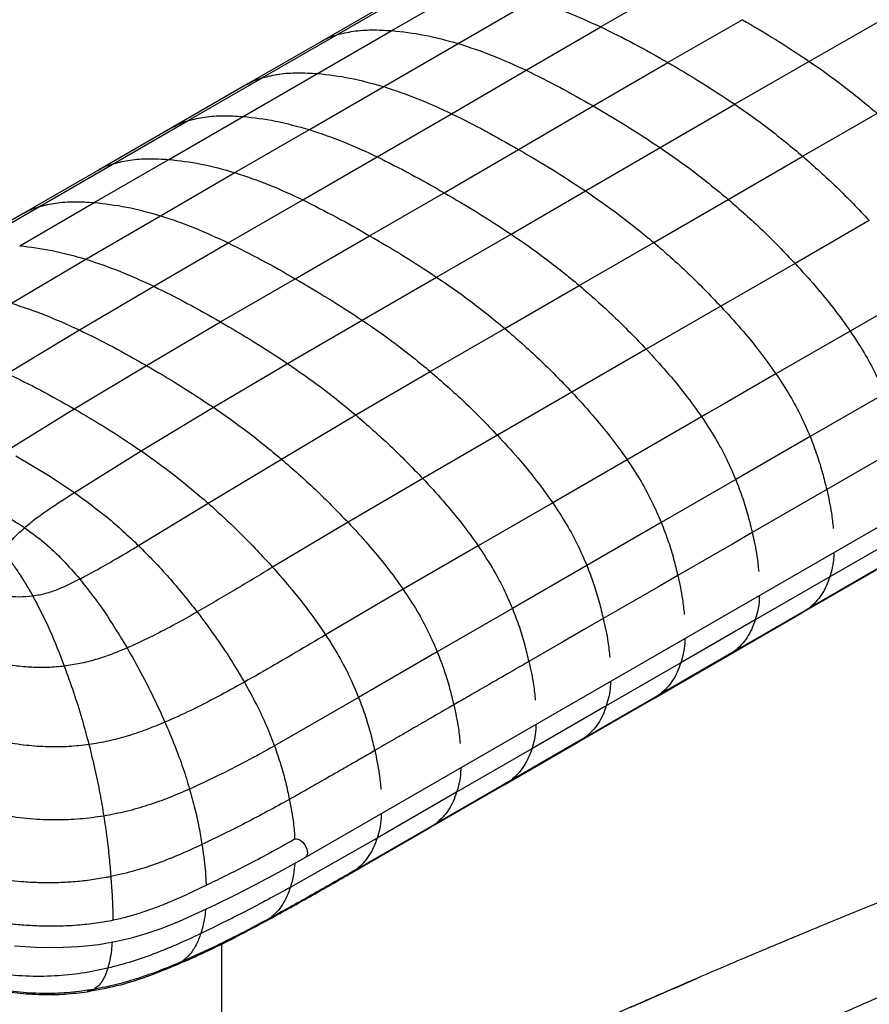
# Paper-space layout '_Isometric' of a CAD drawing. Header units: millimetres. Extents: x -684 to 998, y -334 to 1076.
# Tile 4 of 18: x -561 to -361, y 622 to 854. Entities that reach past the tile are written whole.
import ezdxf

# ---------------------------------------------------------------- set-up
doc = ezdxf.new("R2010")
doc.units = ezdxf.units.MM

psp = doc.layouts.new('_Isometric')

# ---------------------------------------------------------------- linework, layer by layer
at = {"color": 7, "linetype": 'Continuous', "lineweight": 25}
for p, q in [((-486.24, 850.39), (-468.78, 860.47)), ((-473.3, 851.37), (-455.82, 861.47)), ((-406.56, 862.33), (-424.13, 852.26)), ((-472.41, 858.91), (-489.87, 848.83)), ((-457.68, 848.35), (-440.15, 858.49)), ((-390.78, 853.95), (-408.36, 843.89)), ((-357.49, 854.16), (-375.02, 844.13)), ((-490.8, 841.27), (-473.3, 851.37)), ((-441.69, 842.05), (-424.13, 852.26)), ((-489.87, 848.83), (-507.35, 838.74)), ((-503.72, 840.3), (-486.24, 850.39)), ((-475.2, 838.19), (-457.68, 848.35)), ((-375.02, 844.13), (-392.58, 834.04)), ((-493.71, 656.61), (-170.16, 843.39)), ((-459.22, 831.81), (-441.69, 842.05)), ((-425.93, 833.65), (-408.36, 843.89)), ((-521.22, 830.2), (-503.71, 840.3)), ((-508.31, 831.15), (-490.8, 841.27)), ((-507.35, 838.74), (-524.86, 828.63)), ((-492.72, 828.05), (-475.2, 838.19)), ((-443.47, 823.38), (-425.93, 833.65)), ((-410.15, 823.84), (-392.58, 834.04)), ((-538.75, 820.08), (-521.22, 830.2)), ((-525.84, 821.03), (-508.31, 831.15)), ((-476.74, 821.64), (-459.22, 831.81)), ((-359.03, 831.89), (-376.56, 821.78)), ((-524.86, 828.63), (-542.39, 818.51)), ((-510.25, 817.93), (-492.72, 828.05)), ((-461, 813.19), (-443.47, 823.38)), ((-427.71, 813.62), (-410.15, 823.84)), ((-543.37, 810.9), (-525.84, 821.03)), ((-494.27, 811.51), (-476.74, 821.64)), ((-394.1, 811.64), (-376.56, 821.78)), ((-556.28, 809.95), (-538.75, 820.08)), ((-542.39, 818.51), (-559.93, 808.38)), ((-527.79, 807.79), (-510.25, 817.93)), ((-478.52, 803.07), (-461, 813.19)), ((-445.24, 803.46), (-427.71, 813.62)), ((-411.64, 801.49), (-394.1, 811.64)), ((-573.81, 799.8), (-556.28, 809.95)), ((-560.91, 800.7), (-543.37, 810.9)), ((-511.8, 801.38), (-494.27, 811.51)), ((-559.93, 808.38), (-577.53, 798.21)), ((-545.34, 797.55), (-527.79, 807.79)), ((-360.89, 806.67), (-378.38, 796.57)), ((-496.06, 792.94), (-478.52, 803.07)), ((-462.77, 793.33), (-445.24, 803.46)), ((-529.36, 791.17), (-511.8, 801.38)), ((-429.17, 791.36), (-411.64, 801.49)), ((-562.86, 787.17), (-545.34, 797.55)), ((-378.38, 796.57), (-395.87, 786.47)), ((-480.3, 783.2), (-462.77, 793.33)), ((-546.86, 780.88), (-529.36, 791.17)), ((-513.6, 782.76), (-496.06, 792.94)), ((-446.7, 781.24), (-429.17, 791.36)), ((-347.93, 790.7), (-365.38, 780.62)), ((-395.87, 786.47), (-413.39, 776.36)), ((-531.08, 772.51), (-513.6, 782.76)), ((-497.85, 772.98), (-480.3, 783.2)), ((-563.9, 770.62), (-546.86, 780.88)), ((-464.24, 771.1), (-446.7, 781.24)), ((-365.38, 780.62), (-382.86, 770.53)), ((-413.39, 776.36), (-430.92, 766.24)), ((-548.08, 762.31), (-531.08, 772.51)), ((-515.31, 762.66), (-497.85, 772.98)), ((-481.79, 760.86), (-464.24, 771.1)), ((-430.92, 766.24), (-448.46, 756.11)), ((-357.32, 765.87), (-374.82, 755.77)), ((-563.92, 752.46), (-548.08, 762.31)), ((-532.32, 752.4), (-515.31, 762.66)), ((-499.31, 750.48), (-481.79, 760.86)), ((-400.37, 760.43), (-417.9, 750.31)), ((-448.46, 756.11), (-466.01, 745.91)), ((-374.82, 755.77), (-392.34, 745.66)), ((-548.05, 742.59), (-532.32, 752.4)), ((-561.86, 751.26), (-554.09, 746.57)), ((-516.54, 740.08), (-499.31, 750.48)), ((-417.89, 750.31), (-435.43, 740.18)), ((-554.09, 746.57), (-548.05, 742.59)), ((-466.01, 745.91), (-483.61, 735.58)), ((-392.34, 745.66), (-409.87, 735.54)), ((-370.92, 743.28), (-388.45, 733.16)), ((-532.93, 730.11), (-516.54, 740.08)), ((-435.43, 740.18), (-452.97, 730.04)), ((-483.61, 735.58), (-501.36, 725.01)), ((-409.87, 735.54), (-427.4, 725.41)), ((-352.66, 732.84), (-370.21, 722.71)), ((-452.97, 730.04), (-470.63, 719.8)), ((-427.4, 725.41), (-444.93, 715.29)), ((-376.74, 714.25), (-359.19, 724.38)), ((-357.6, 725.42), (-375.15, 715.29)), ((-370.21, 722.71), (-387.74, 712.58)), ((-470.63, 719.8), (-488.89, 709.08)), ((-444.93, 715.29), (-462.6, 705.08)), ((-394.28, 704.13), (-376.74, 714.25)), ((-375.15, 715.29), (-392.69, 705.17)), ((-375.15, 715.29), (-376.76, 714.28)), ((-387.74, 712.58), (-405.28, 702.46)), ((-462.6, 705.08), (-481.11, 694.31)), ((-392.69, 705.17), (-410.22, 695.05)), ((-392.69, 705.17), (-394.29, 704.16)), ((-411.81, 694.01), (-394.28, 704.13)), ((-405.28, 702.46), (-422.81, 692.34)), ((-481.11, 694.31), (-500.92, 682.9)), ((-429.34, 683.89), (-411.81, 694.01)), ((-410.22, 695.05), (-427.75, 684.93)), ((-410.22, 695.05), (-411.83, 694.04)), ((-422.81, 692.34), (-440.34, 682.22)), ((-427.75, 684.93), (-445.28, 674.81)), ((-427.75, 684.93), (-429.36, 683.91)), ((-440.34, 682.22), (-458.04, 672)), ((-446.87, 673.77), (-429.34, 683.89)), ((-445.28, 674.81), (-462.98, 664.59)), ((-445.28, 674.81), (-446.88, 673.8)), ((-464.56, 663.56), (-446.87, 673.77)), ((-458.04, 672), (-476.77, 661.2)), ((-483.35, 652.72), (-464.57, 663.56)), ((-462.98, 664.59), (-481.65, 653.82)), ((-462.98, 664.59), (-464.58, 663.58)), ((-476.77, 661.2), (-497.2, 649.61)), ((-481.65, 653.82), (-483.25, 652.82)), ((-501.93, 642.38), (-503.59, 641.34)), ((-513.3, 578.34), (-513.3, 636.31)), ((-402.41, 627.74), (-401.31, 628.21)), ((-543.48, 625.58), (-545.03, 625.05))]:
    psp.add_line(p, q, dxfattribs=at)
at = {"color": 7, "linetype": 'Continuous', "lineweight": 25, "flags": 128}
for points in [[(-382.86, 770.53), (-389.81, 766.52), (-395.09, 763.47), (-398.66, 761.41), (-400.37, 760.43)], [(-353.39, 753.4), (-358.07, 750.7), (-362.75, 748), (-370.92, 743.28)], [(-388.45, 733.16), (-393.13, 730.46), (-397.81, 727.76), (-405.98, 723.04)], [(-405.98, 723.04), (-410.66, 720.34), (-415.34, 717.64), (-423.52, 712.92)], [(-423.52, 712.92), (-428.19, 710.22), (-432.87, 707.52), (-441.05, 702.8)], [(-496.21, 660.94), (-495.64, 661.05), (-494.96, 660.82)], [(-494.96, 660.82), (-494.28, 660.27), (-493.71, 659.5), (-493.33, 658.61), (-493.19, 657.75), (-493.33, 657.05), (-493.71, 656.61), (-493.72, 656.61)], [(-562.1, 635.86), (-557.2, 635.52), (-552.47, 635.45), (-547.07, 635.68), (-542.31, 636.19), (-538.14, 636.91), (-534.56, 637.74), (-531.16, 638.73), (-527.39, 640.03), (-523.3, 641.67), (-518.81, 643.68), (-514.76, 645.6), (-510.3, 647.78), (-505.38, 650.26), (-499.9, 653.15), (-493.71, 656.61), (-493.71, 656.61)]]:
    psp.add_lwpolyline(points, dxfattribs=at)
at = {"color": 7, "linetype": 'Continuous', "lineweight": 25}
for points, knots in [([(-440.15, 858.49), (-437.48, 857.63), (-432.19, 855.93), (-426.8, 853.47), (-424.13, 852.26)], [0, 0, 0, 0, 0.50489, 1, 1, 1, 1]), ([(-390.78, 853.95), (-388.16, 852.42), (-382.9, 849.35), (-377.65, 845.87), (-375.02, 844.13)], [0, 0, 0, 0, 0.497587, 1, 1, 1, 1]), ([(-486.24, 850.39), (-484.97, 850.7), (-482.34, 851.35), (-477.99, 851.62), (-474.89, 851.46), (-473.3, 851.37)], [0, 0, 0, 0, 0.31349, 0.648044, 1, 1, 1, 1]), ([(-473.3, 851.37), (-470.78, 851.1), (-465.68, 850.54), (-460.36, 849.08), (-457.68, 848.35)], [0, 0, 0, 0, 0.4960182, 1, 1, 1, 1]), ([(-424.13, 852.26), (-421.49, 850.96), (-416.24, 848.39), (-410.98, 845.38), (-408.36, 843.89)], [0, 0, 0, 0, 0.50236, 1, 1, 1, 1]), ([(-489.85, 848.8), (-489.74, 848.88), (-488.66, 849.63), (-487.38, 850.03), (-486.24, 850.39)], [0, 0, 0, 0, 0.10398, 1, 1, 1, 1]), ([(-457.68, 848.35), (-455.02, 847.47), (-449.74, 845.75), (-444.36, 843.27), (-441.69, 842.05)], [0, 0, 0, 0, 0.50493, 1, 1, 1, 1]), ([(-375.02, 844.13), (-372.35, 842.27), (-366.97, 838.51), (-361.69, 834.11), (-359.03, 831.89)], [0, 0, 0, 0, 0.495065, 1, 1, 1, 1]), ([(-441.69, 842.05), (-439.06, 840.75), (-433.81, 838.15), (-428.55, 835.15), (-425.93, 833.65)], [0, 0, 0, 0, 0.502408, 1, 1, 1, 1]), ([(-408.36, 843.89), (-405.73, 842.36), (-400.47, 839.28), (-395.22, 835.79), (-392.58, 834.04)], [0, 0, 0, 0, 0.4976385, 1, 1, 1, 1]), ([(-507.33, 838.71), (-507.22, 838.79), (-506.13, 839.54), (-504.86, 839.94), (-503.72, 840.3)], [0, 0, 0, 0, 0.103943, 1, 1, 1, 1]), ([(-503.71, 840.3), (-502.44, 840.61), (-499.82, 841.26), (-495.47, 841.52), (-492.38, 841.35), (-490.8, 841.27)], [0, 0, 0, 0, 0.313488, 0.648057, 1, 1, 1, 1]), ([(-490.8, 841.27), (-488.27, 840.98), (-483.19, 840.41), (-477.88, 838.93), (-475.2, 838.19)], [0, 0, 0, 0, 0.496025, 1, 1, 1, 1]), ([(-475.2, 838.19), (-472.54, 837.3), (-467.26, 835.55), (-461.88, 833.05), (-459.22, 831.81)], [0, 0, 0, 0, 0.505009, 1, 1, 1, 1]), ([(-425.93, 833.65), (-423.31, 832.12), (-418.05, 829.05), (-412.79, 825.58), (-410.15, 823.84)], [0, 0, 0, 0, 0.497587, 1, 1, 1, 1]), ([(-392.58, 834.04), (-389.91, 832.18), (-384.52, 828.41), (-379.23, 824), (-376.56, 821.78)], [0, 0, 0, 0, 0.4951115, 1, 1, 1, 1]), ([(-524.84, 828.6), (-524.73, 828.68), (-523.64, 829.44), (-522.37, 829.84), (-521.22, 830.2)], [0, 0, 0, 0, 0.10398, 1, 1, 1, 1]), ([(-521.22, 830.2), (-519.95, 830.51), (-517.33, 831.15), (-512.99, 831.41), (-509.89, 831.24), (-508.31, 831.15)], [0, 0, 0, 0, 0.3134838, 0.6480465, 1, 1, 1, 1]), ([(-508.31, 831.15), (-505.79, 830.87), (-500.71, 830.29), (-495.4, 828.8), (-492.72, 828.05)], [0, 0, 0, 0, 0.496025, 1, 1, 1, 1]), ([(-459.22, 831.81), (-456.59, 830.5), (-451.35, 827.88), (-446.09, 824.87), (-443.47, 823.38)], [0, 0, 0, 0, 0.502511, 1, 1, 1, 1]), ([(-492.72, 828.05), (-490.06, 827.16), (-484.78, 825.39), (-479.4, 822.88), (-476.74, 821.64)], [0, 0, 0, 0, 0.505047, 1, 1, 1, 1]), ([(-443.47, 823.38), (-440.86, 821.85), (-435.6, 818.79), (-430.35, 815.35), (-427.71, 813.62)], [0, 0, 0, 0, 0.497486, 1, 1, 1, 1]), ([(-410.15, 823.84), (-407.48, 821.99), (-402.08, 818.24), (-396.78, 813.85), (-394.1, 811.64)], [0, 0, 0, 0, 0.495065, 1, 1, 1, 1]), ([(-538.75, 820.08), (-537.48, 820.39), (-534.86, 821.03), (-530.51, 821.29), (-527.42, 821.12), (-525.84, 821.03)], [0, 0, 0, 0, 0.313487, 0.648052, 1, 1, 1, 1]), ([(-525.84, 821.03), (-523.32, 820.75), (-518.24, 820.17), (-512.93, 818.68), (-510.25, 817.93)], [0, 0, 0, 0, 0.496029, 1, 1, 1, 1]), ([(-476.74, 821.64), (-474.11, 820.32), (-468.87, 817.7), (-463.61, 814.69), (-461, 813.19)], [0, 0, 0, 0, 0.502555, 1, 1, 1, 1]), ([(-376.56, 821.78), (-373.87, 819.4), (-368.54, 814.68), (-363.42, 809.32), (-360.89, 806.67)], [0, 0, 0, 0, 0.503985, 1, 1, 1, 1]), ([(-542.37, 818.48), (-542.26, 818.56), (-541.17, 819.32), (-539.89, 819.72), (-538.75, 820.08)], [0, 0, 0, 0, 0.10406, 1, 1, 1, 1]), ([(-510.25, 817.93), (-507.59, 817.04), (-502.31, 815.27), (-496.93, 812.76), (-494.27, 811.51)], [0, 0, 0, 0, 0.50505, 1, 1, 1, 1]), ([(-461, 813.19), (-458.38, 811.67), (-453.13, 808.61), (-447.88, 805.18), (-445.24, 803.46)], [0, 0, 0, 0, 0.497445, 1, 1, 1, 1]), ([(-427.71, 813.62), (-425.04, 811.78), (-419.64, 808.05), (-414.32, 803.7), (-411.64, 801.49)], [0, 0, 0, 0, 0.494983, 1, 1, 1, 1]), ([(-394.1, 811.64), (-391.4, 809.27), (-386.05, 804.57), (-380.92, 799.22), (-378.38, 796.57)], [0, 0, 0, 0, 0.503981, 1, 1, 1, 1]), ([(-559.91, 808.35), (-559.8, 808.43), (-558.71, 809.19), (-557.43, 809.59), (-556.28, 809.95)], [0, 0, 0, 0, 0.107696, 1, 1, 1, 1]), ([(-556.28, 809.95), (-555.01, 810.26), (-552.39, 810.9), (-548.05, 811.16), (-544.96, 810.99), (-543.37, 810.9)], [0, 0, 0, 0, 0.31349, 0.648054, 1, 1, 1, 1]), ([(-543.37, 810.9), (-540.86, 810.61), (-535.78, 810.03), (-530.47, 808.54), (-527.79, 807.79)], [0, 0, 0, 0, 0.496019, 1, 1, 1, 1]), ([(-494.27, 811.51), (-491.63, 810.19), (-486.39, 807.57), (-481.14, 804.56), (-478.52, 803.07)], [0, 0, 0, 0, 0.502561, 1, 1, 1, 1]), ([(-527.79, 807.79), (-525.12, 806.9), (-519.85, 805.13), (-514.47, 802.62), (-511.8, 801.38)], [0, 0, 0, 0, 0.5050336, 1, 1, 1, 1]), ([(-478.52, 803.07), (-475.91, 801.54), (-470.65, 798.48), (-465.41, 795.05), (-462.77, 793.33)], [0, 0, 0, 0, 0.4974372, 1, 1, 1, 1]), ([(-445.24, 803.46), (-442.57, 801.62), (-437.17, 797.91), (-431.85, 793.56), (-429.17, 791.36)], [0, 0, 0, 0, 0.4949508, 1, 1, 1, 1]), ([(-560.91, 800.7), (-558.4, 800.4), (-553.32, 799.8), (-548.02, 798.3), (-545.34, 797.55)], [0, 0, 0, 0, 0.495961, 1, 1, 1, 1]), ([(-511.8, 801.38), (-509.17, 800.06), (-503.93, 797.44), (-498.67, 794.43), (-496.06, 792.94)], [0, 0, 0, 0, 0.502546, 1, 1, 1, 1]), ([(-411.64, 801.49), (-408.93, 799.13), (-403.57, 794.45), (-398.42, 789.12), (-395.87, 786.47)], [0, 0, 0, 0, 0.503974, 1, 1, 1, 1]), ([(-545.34, 797.55), (-542.68, 796.66), (-537.41, 794.9), (-532.03, 792.41), (-529.36, 791.17)], [0, 0, 0, 0, 0.504904, 1, 1, 1, 1]), ([(-378.38, 796.57), (-376.78, 794.82), (-373.66, 791.39), (-369.29, 786.08), (-366.66, 782.4), (-365.38, 780.62)], [0, 0, 0, 0, 0.351951, 0.686512, 1, 1, 1, 1]), ([(-462.77, 793.33), (-460.1, 791.49), (-454.7, 787.78), (-449.38, 783.44), (-446.7, 781.24)], [0, 0, 0, 0, 0.4949459, 1, 1, 1, 1]), ([(-529.36, 791.17), (-526.72, 789.86), (-521.48, 787.25), (-516.22, 784.25), (-513.6, 782.76)], [0, 0, 0, 0, 0.502442, 1, 1, 1, 1]), ([(-496.06, 792.94), (-493.44, 791.41), (-488.19, 788.35), (-482.94, 784.92), (-480.3, 783.2)], [0, 0, 0, 0, 0.4974491, 1, 1, 1, 1]), ([(-429.17, 791.36), (-426.46, 789.01), (-421.09, 784.33), (-415.94, 779), (-413.39, 776.36)], [0, 0, 0, 0, 0.5039768, 1, 1, 1, 1]), ([(-562.86, 787.17), (-560.19, 786.29), (-554.91, 784.55), (-549.53, 782.09), (-546.86, 780.88)], [0, 0, 0, 0, 0.50462, 1, 1, 1, 1]), ([(-395.87, 786.47), (-394.27, 784.72), (-391.15, 781.29), (-386.76, 775.99), (-384.13, 772.31), (-382.86, 770.53)], [0, 0, 0, 0, 0.3519394, 0.6865137, 1, 1, 1, 1]), ([(-513.6, 782.76), (-510.99, 781.23), (-505.73, 778.16), (-500.48, 774.71), (-497.85, 772.98)], [0, 0, 0, 0, 0.497556, 1, 1, 1, 1]), ([(-480.3, 783.2), (-477.63, 781.36), (-472.24, 777.65), (-466.92, 773.3), (-464.24, 771.1)], [0, 0, 0, 0, 0.494964, 1, 1, 1, 1]), ([(-546.86, 780.88), (-544.22, 779.58), (-538.97, 777), (-533.7, 774), (-531.08, 772.51)], [0, 0, 0, 0, 0.502221, 1, 1, 1, 1]), ([(-446.7, 781.24), (-443.99, 778.88), (-438.62, 774.21), (-433.47, 768.88), (-430.92, 766.24)], [0, 0, 0, 0, 0.503973, 1, 1, 1, 1]), ([(-365.38, 780.62), (-364.27, 778.93), (-362.14, 775.68), (-359.44, 770.7), (-358.01, 767.44), (-357.32, 765.87)], [0, 0, 0, 0, 0.360844, 0.692439, 1, 1, 1, 1]), ([(-413.39, 776.36), (-411.79, 774.6), (-408.66, 771.18), (-404.27, 765.88), (-401.64, 762.21), (-400.37, 760.43)], [0, 0, 0, 0, 0.351945, 0.686517, 1, 1, 1, 1]), ([(-531.08, 772.51), (-528.46, 770.98), (-523.19, 767.9), (-517.95, 764.41), (-515.31, 762.66)], [0, 0, 0, 0, 0.497777, 1, 1, 1, 1]), ([(-497.85, 772.98), (-495.18, 771.14), (-489.79, 767.41), (-484.47, 763.06), (-481.79, 760.86)], [0, 0, 0, 0, 0.495092, 1, 1, 1, 1]), ([(-563.9, 770.62), (-561.25, 769.35), (-555.97, 766.8), (-550.7, 763.8), (-548.08, 762.31)], [0, 0, 0, 0, 0.502002, 1, 1, 1, 1]), ([(-464.24, 771.1), (-461.53, 768.74), (-456.16, 764.07), (-451.01, 758.75), (-448.46, 756.11)], [0, 0, 0, 0, 0.503985, 1, 1, 1, 1]), ([(-382.86, 770.53), (-381.75, 768.84), (-379.61, 765.59), (-376.92, 760.61), (-375.5, 757.34), (-374.82, 755.77)], [0, 0, 0, 0, 0.360847, 0.692441, 1, 1, 1, 1]), ([(-430.92, 766.24), (-429.32, 764.49), (-426.19, 761.06), (-421.8, 755.77), (-419.17, 752.09), (-417.9, 750.31)], [0, 0, 0, 0, 0.35195, 0.68652, 1, 1, 1, 1]), ([(-548.08, 762.31), (-545.46, 760.77), (-540.18, 757.68), (-534.95, 754.16), (-532.32, 752.4)], [0, 0, 0, 0, 0.497993, 1, 1, 1, 1]), ([(-515.31, 762.66), (-512.65, 760.8), (-507.27, 757.05), (-501.98, 752.68), (-499.31, 750.48)], [0, 0, 0, 0, 0.4953796, 1, 1, 1, 1]), ([(-481.79, 760.86), (-479.09, 758.51), (-473.72, 753.85), (-468.57, 748.54), (-466.01, 745.91)], [0, 0, 0, 0, 0.504041, 1, 1, 1, 1]), ([(-400.37, 760.43), (-399.26, 758.73), (-397.12, 755.48), (-394.43, 750.5), (-393.02, 747.23), (-392.34, 745.66)], [0, 0, 0, 0, 0.360841, 0.692436, 1, 1, 1, 1]), ([(-448.46, 756.11), (-446.85, 754.35), (-443.72, 750.94), (-439.34, 745.64), (-436.7, 741.96), (-435.43, 740.18)], [0, 0, 0, 0, 0.351944, 0.686516, 1, 1, 1, 1]), ([(-374.82, 755.77), (-374.25, 754.29), (-373.14, 751.42), (-371.88, 747.24), (-371.24, 744.57), (-370.92, 743.28)], [0, 0, 0, 0, 0.355004, 0.687824, 1, 1, 1, 1]), ([(-532.32, 752.4), (-529.68, 750.52), (-524.34, 746.72), (-519.16, 742.31), (-516.54, 740.08)], [0, 0, 0, 0, 0.495647, 1, 1, 1, 1]), ([(-499.31, 750.48), (-496.62, 748.14), (-491.28, 743.48), (-486.15, 738.2), (-483.61, 735.58)], [0, 0, 0, 0, 0.50418, 1, 1, 1, 1]), ([(-417.9, 750.31), (-416.78, 748.61), (-414.65, 745.36), (-411.96, 740.38), (-410.55, 737.11), (-409.87, 735.54)], [0, 0, 0, 0, 0.360846, 0.69244, 1, 1, 1, 1]), ([(-466.01, 745.91), (-464.41, 744.16), (-461.27, 740.76), (-456.88, 735.48), (-454.25, 731.82), (-452.97, 730.04)], [0, 0, 0, 0, 0.351926, 0.686481, 1, 1, 1, 1]), ([(-392.34, 745.66), (-391.77, 744.17), (-390.66, 741.3), (-389.41, 737.12), (-388.76, 734.45), (-388.45, 733.16)], [0, 0, 0, 0, 0.354992, 0.687833, 1, 1, 1, 1]), ([(-578.01, 743.26), (-577.19, 742.95), (-575.6, 742.35), (-573.01, 741.31), (-570.7, 740.32), (-568.67, 739.37), (-567.27, 738.68), (-566.1, 738.08), (-565.03, 737.51), (-564.06, 736.97), (-562.9, 736.31), (-561.85, 735.67), (-560.72, 734.96), (-560.1, 734.54), (-559.77, 734.31)], [0, 0, 0, 0, 0.126972, 0.246045, 0.405423, 0.495175, 0.575326, 0.636128, 0.688918, 0.756256, 0.800345, 0.887221, 0.939851, 1, 1, 1, 1]), ([(-559.77, 734.31), (-558.97, 734.98), (-557.17, 736.49), (-553.22, 739.24), (-550.07, 741.28), (-548.05, 742.59)], [0, 0, 0, 0, 0.223763, 0.504277, 1, 1, 1, 1]), ([(-548.05, 742.59), (-545.46, 740.71), (-540.22, 736.92), (-535.37, 732.39), (-532.93, 730.11)], [0, 0, 0, 0, 0.496111, 1, 1, 1, 1]), ([(-370.92, 743.28), (-370.5, 741.42), (-369.8, 738.31), (-369.51, 735.34), (-369.39, 734.15)], [0, 0, 0, 0, 0.596482, 1, 1, 1, 1]), ([(-516.54, 740.08), (-513.92, 737.7), (-508.74, 732.99), (-503.81, 727.65), (-501.36, 725.01)], [0, 0, 0, 0, 0.504298, 1, 1, 1, 1]), ([(-435.43, 740.18), (-434.32, 738.49), (-432.18, 735.24), (-429.49, 730.26), (-428.08, 726.99), (-427.4, 725.41)], [0, 0, 0, 0, 0.360825, 0.692429, 1, 1, 1, 1]), ([(-483.61, 735.58), (-482.01, 733.85), (-478.9, 730.46), (-474.53, 725.22), (-471.9, 721.57), (-470.63, 719.8)], [0, 0, 0, 0, 0.3519284, 0.686418, 1, 1, 1, 1]), ([(-409.87, 735.54), (-409.3, 734.05), (-408.19, 731.18), (-406.94, 727), (-406.3, 724.33), (-405.98, 723.04)], [0, 0, 0, 0, 0.355003, 0.687824, 1, 1, 1, 1]), ([(-564.71, 728.67), (-564.02, 729.69), (-562.63, 731.75), (-560.73, 733.45), (-559.77, 734.31)], [0, 0, 0, 0, 0.493948, 1, 1, 1, 1]), ([(-559.77, 734.31), (-558.17, 733.15), (-554.97, 730.82), (-550.67, 726.75), (-548.07, 723.74), (-546.76, 722.23)], [0, 0, 0, 0, 0.332368, 0.663932, 1, 1, 1, 1]), ([(-388.45, 733.16), (-388.03, 731.3), (-387.33, 728.19), (-387.05, 725.22), (-386.93, 724.02)], [0, 0, 0, 0, 0.596492, 1, 1, 1, 1]), ([(-564.71, 728.67), (-564.11, 727.86), (-562.97, 726.33), (-561.81, 724.64), (-561.19, 723.72), (-561, 723.43), (-560.68, 722.95), (-560.33, 722.4), (-560.03, 721.92), (-559.9, 721.72), (-559.86, 721.66), (-559.86, 721.65), (-559.84, 721.63), (-559.82, 721.59), (-559.8, 721.56), (-559.79, 721.54), (-559.79, 721.54), (-559.78, 721.52), (-559.75, 721.48), (-559.64, 721.3), (-558.99, 720.24), (-558.38, 719.19), (-557.86, 718.27)], [0, 0, 0, 0, 0.249096, 0.470928, 0.49546, 0.515518, 0.552964, 0.634456, 0.672429, 0.687445, 0.689517, 0.690049, 0.691227, 0.695424, 0.699695, 0.699983, 0.700102, 0.700492, 0.704621, 0.712877, 0.749763, 1, 1, 1, 1]), ([(-546.76, 722.23), (-545.35, 722.98), (-542.33, 724.59), (-537.75, 727.24), (-534.58, 729.12), (-532.93, 730.11)], [0, 0, 0, 0, 0.295487, 0.630969, 1, 1, 1, 1]), ([(-532.93, 730.11), (-530.51, 727.65), (-525.72, 722.77), (-521.32, 717.22), (-519.13, 714.47)], [0, 0, 0, 0, 0.503156, 1, 1, 1, 1]), ([(-452.97, 730.04), (-451.86, 728.35), (-449.72, 725.11), (-447.03, 720.14), (-445.61, 716.87), (-444.93, 715.29)], [0, 0, 0, 0, 0.360746, 0.692356, 1, 1, 1, 1]), ([(-369.25, 728.46), (-369.25, 728.09), (-369.26, 725.95), (-369.78, 724.18), (-370.21, 722.71)], [0, 0, 0, 0, 0.170202, 1, 1, 1, 1]), ([(-501.36, 725.01), (-504.33, 723.21), (-510.18, 719.68), (-516.18, 716.18), (-519.13, 714.47)], [0, 0, 0, 0, 0.507656, 1, 1, 1, 1]), ([(-501.36, 725.01), (-499.83, 723.25), (-496.84, 719.83), (-492.65, 714.53), (-490.12, 710.86), (-488.89, 709.08)], [0, 0, 0, 0, 0.35205, 0.686529, 1, 1, 1, 1]), ([(-427.4, 725.41), (-426.83, 723.93), (-425.72, 721.06), (-424.47, 716.88), (-423.83, 714.21), (-423.52, 712.92)], [0, 0, 0, 0, 0.3549806, 0.6878266, 1, 1, 1, 1]), ([(-557.86, 718.27), (-556.84, 718.44), (-554.74, 718.79), (-550.94, 720.13), (-548.41, 721.4), (-546.76, 722.23)], [0, 0, 0, 0, 0.2452514, 0.5056335, 1, 1, 1, 1]), ([(-546.76, 722.23), (-544.79, 719.7), (-540.81, 714.6), (-537.36, 708.87), (-535.62, 705.98)], [0, 0, 0, 0, 0.4960811, 1, 1, 1, 1]), ([(-405.98, 723.04), (-405.57, 721.18), (-404.87, 718.06), (-404.58, 715.1), (-404.46, 713.9)], [0, 0, 0, 0, 0.596504, 1, 1, 1, 1]), ([(-370.21, 722.71), (-370.47, 721.98), (-371, 720.49), (-372.11, 718.53), (-373.47, 716.73), (-374.58, 715.78), (-375.15, 715.29)], [0, 0, 0, 0, 0.2362756, 0.4814791, 0.7358854, 1, 1, 1, 1]), ([(-570.02, 719.28), (-569.37, 719.13), (-568.08, 718.84), (-566.13, 718.49), (-563.8, 718.18), (-561.04, 717.98), (-558.91, 718.17), (-557.86, 718.27)], [0, 0, 0, 0, 0.171622, 0.335559, 0.494271, 0.750392, 1, 1, 1, 1]), ([(-470.63, 719.8), (-469.52, 718.11), (-467.38, 714.88), (-464.7, 709.91), (-463.28, 706.65), (-462.6, 705.08)], [0, 0, 0, 0, 0.360599, 0.692198, 1, 1, 1, 1]), ([(-557.86, 718.27), (-556.47, 715.6), (-553.73, 710.3), (-551.51, 704.55), (-550.41, 701.69)], [0, 0, 0, 0, 0.504639, 1, 1, 1, 1]), ([(-386.79, 718.33), (-386.79, 717.97), (-386.79, 715.83), (-387.31, 714.05), (-387.74, 712.58)], [0, 0, 0, 0, 0.170227, 1, 1, 1, 1]), ([(-519.13, 714.47), (-521.03, 713.4), (-524.69, 711.34), (-530.14, 708.47), (-533.85, 706.79), (-535.62, 705.98)], [0, 0, 0, 0, 0.359413, 0.694552, 1, 1, 1, 1]), ([(-519.13, 714.47), (-517.77, 712.64), (-515.1, 709.07), (-511.38, 703.57), (-509.11, 699.77), (-508.02, 697.94)], [0, 0, 0, 0, 0.352101, 0.686726, 1, 1, 1, 1]), ([(-444.93, 715.29), (-444.36, 713.81), (-443.25, 710.94), (-442, 706.76), (-441.36, 704.09), (-441.05, 702.8)], [0, 0, 0, 0, 0.35494, 0.687787, 1, 1, 1, 1]), ([(-423.52, 712.92), (-423.1, 711.06), (-422.4, 707.94), (-422.11, 704.98), (-421.99, 703.78)], [0, 0, 0, 0, 0.596513, 1, 1, 1, 1]), ([(-387.74, 712.58), (-388.01, 711.85), (-388.54, 710.36), (-389.65, 708.4), (-391.01, 706.6), (-392.12, 705.65), (-392.69, 705.17)], [0, 0, 0, 0, 0.2362779, 0.4814748, 0.7358767, 1, 1, 1, 1]), ([(-488.89, 709.08), (-491.21, 707.71), (-495.2, 705.35), (-501.54, 701.61), (-505.64, 699.29), (-508.02, 697.94)], [0, 0, 0, 0, 0.366854, 0.633231, 1, 1, 1, 1]), ([(-488.89, 709.08), (-487.82, 707.38), (-485.76, 704.13), (-483.15, 699.15), (-481.77, 695.88), (-481.11, 694.31)], [0, 0, 0, 0, 0.360665, 0.692246, 1, 1, 1, 1]), ([(-404.32, 708.21), (-404.32, 707.85), (-404.33, 705.7), (-404.84, 703.93), (-405.28, 702.46)], [0, 0, 0, 0, 0.170246, 1, 1, 1, 1]), ([(-535.62, 705.98), (-536.86, 705.46), (-539.26, 704.46), (-542.97, 703.23), (-546.66, 702.25), (-549.17, 701.88), (-550.41, 701.69)], [0, 0, 0, 0, 0.273881, 0.527811, 0.767607, 1, 1, 1, 1]), ([(-535.62, 705.98), (-534.52, 704.05), (-532.37, 700.26), (-529.41, 694.44), (-527.59, 690.44), (-526.71, 688.5)], [0, 0, 0, 0, 0.349797, 0.685023, 1, 1, 1, 1]), ([(-462.6, 705.08), (-462.03, 703.6), (-460.93, 700.73), (-459.68, 696.54), (-459.04, 693.87), (-458.73, 692.58)], [0, 0, 0, 0, 0.354839, 0.687733, 1, 1, 1, 1]), ([(-441.05, 702.8), (-442.97, 701.68), (-446.09, 699.88), (-450.59, 697.29), (-454.01, 695.31), (-456.78, 693.71), (-458.18, 692.9), (-458.73, 692.58)], [0, 0, 0, 0, 0.327135, 0.529305, 0.762779, 0.907095, 1, 1, 1, 1]), ([(-441.05, 702.8), (-440.63, 700.94), (-439.93, 697.82), (-439.64, 694.86), (-439.52, 693.66)], [0, 0, 0, 0, 0.596524, 1, 1, 1, 1]), ([(-550.41, 701.69), (-551.67, 701.57), (-554.21, 701.33), (-558.14, 701.39), (-562.2, 701.75), (-564.88, 702.23), (-566.28, 702.49)], [0, 0, 0, 0, 0.23247, 0.471968, 0.72561, 1, 1, 1, 1]), ([(-550.41, 701.69), (-549.68, 699.66), (-548.23, 695.64), (-546.3, 689.51), (-545.17, 685.29), (-544.61, 683.24)], [0, 0, 0, 0, 0.3445124, 0.6804691, 1, 1, 1, 1]), ([(-405.28, 702.46), (-405.54, 701.73), (-406.07, 700.24), (-407.18, 698.28), (-408.54, 696.48), (-409.65, 695.53), (-410.22, 695.05)], [0, 0, 0, 0, 0.236276, 0.481479, 0.735885, 1, 1, 1, 1]), ([(-496.21, 660.94), (-498.18, 659.82), (-501.86, 657.73), (-507.25, 654.91), (-512.09, 652.47), (-516.46, 650.33), (-520.65, 648.32), (-524.68, 646.48), (-528.61, 644.88), (-532.19, 643.62), (-535.57, 642.62), (-539.05, 641.79), (-542.99, 641.1), (-547.58, 640.61), (-552.13, 640.41), (-556.48, 640.47), (-560.27, 640.69), (-563.74, 641.05), (-566.59, 641.47), (-568.83, 641.87), (-571.07, 642.33), (-573.77, 642.96), (-577.26, 643.92), (-581.11, 645.17), (-585.01, 646.61), (-589.91, 648.61), (-595.64, 651.2), (-604.86, 655.63), (-616.32, 661.47), (-627.53, 667.69), (-636.23, 672.8), (-642.74, 676.78), (-649.35, 681), (-654.69, 684.59), (-658.66, 687.33), (-661.09, 689.04), (-663.22, 690.59), (-665.32, 692.17), (-667.59, 693.96), (-670.11, 696.12), (-672.21, 698.08), (-673.27, 699.35), (-673.6, 699.74)], [0, 0, 0, 0, 0.035827, 0.066805, 0.094264, 0.118909, 0.141041, 0.164847, 0.185381, 0.203452, 0.219092, 0.234606, 0.252242, 0.272211, 0.294685, 0.311037, 0.328316, 0.343839, 0.356485, 0.36631, 0.37412, 0.387234, 0.404093, 0.42415, 0.44431, 0.46413, 0.501883, 0.538436, 0.619333, 0.699478, 0.739534, 0.779771, 0.822112, 0.867026, 0.885768, 0.902324, 0.916674, 0.93032, 0.947241, 0.967183, 0.98997, 1, 1, 1, 1]), ([(-421.85, 698.09), (-421.85, 697.73), (-421.86, 695.58), (-422.38, 693.81), (-422.81, 692.34)], [0, 0, 0, 0, 0.170272, 1, 1, 1, 1]), ([(-508.02, 697.94), (-510.12, 696.77), (-514.24, 694.51), (-520.42, 691.32), (-524.66, 689.42), (-526.71, 688.5)], [0, 0, 0, 0, 0.352033, 0.687128, 1, 1, 1, 1]), ([(-508.02, 697.94), (-507.05, 696.2), (-505.2, 692.86), (-502.81, 687.8), (-501.54, 684.49), (-500.92, 682.9)], [0, 0, 0, 0, 0.361426, 0.692914, 1, 1, 1, 1]), ([(-481.11, 694.31), (-480.55, 692.83), (-479.47, 689.96), (-478.25, 685.78), (-477.63, 683.11), (-477.33, 681.81)], [0, 0, 0, 0, 0.354796, 0.687666, 1, 1, 1, 1]), ([(-458.73, 692.58), (-460.29, 691.68), (-462.63, 690.33), (-465.75, 688.52), (-468.09, 687.17), (-470.43, 685.81), (-473.51, 684.03), (-475.81, 682.7), (-477.33, 681.81)], [0, 0, 0, 0, 0.251629, 0.377444, 0.503259, 0.629073, 0.754888, 1, 1, 1, 1]), ([(-458.73, 692.58), (-458.31, 690.72), (-457.62, 687.61), (-457.33, 684.65), (-457.22, 683.45)], [0, 0, 0, 0, 0.596554, 1, 1, 1, 1]), ([(-422.81, 692.34), (-423.07, 691.61), (-423.6, 690.12), (-424.72, 688.16), (-426.07, 686.36), (-427.18, 685.41), (-427.75, 684.93)], [0, 0, 0, 0, 0.2362779, 0.4814748, 0.7358767, 1, 1, 1, 1]), ([(-526.71, 688.5), (-528.18, 687.9), (-531.04, 686.71), (-535.49, 685.22), (-539.98, 684), (-543.08, 683.49), (-544.61, 683.24)], [0, 0, 0, 0, 0.2669754, 0.5198419, 0.7625463, 1, 1, 1, 1]), ([(-526.71, 688.5), (-525.93, 686.68), (-524.43, 683.17), (-522.48, 677.88), (-521.42, 674.42), (-520.91, 672.76)], [0, 0, 0, 0, 0.362291, 0.693801, 1, 1, 1, 1]), ([(-439.39, 687.97), (-439.39, 687.61), (-439.39, 685.46), (-439.91, 683.69), (-440.34, 682.22)], [0, 0, 0, 0, 0.170292, 1, 1, 1, 1]), ([(-251.37, 685.01), (-252.18, 684.71), (-253.68, 684.15), (-255.89, 683.33), (-257.87, 682.59), (-259.6, 681.96), (-261.35, 681.35), (-263.68, 680.52), (-266.75, 679.43), (-269.77, 678.36), (-272.2, 677.49), (-274.04, 676.84), (-276.02, 676.13), (-278.02, 675.42), (-280, 674.71), (-281.95, 674.01), (-283.82, 673.34), (-286.71, 672.31), (-290.34, 671.01), (-294.24, 669.62), (-297.19, 668.57), (-299.34, 667.8), (-301.25, 667.12), (-303.23, 666.41), (-305.53, 665.59), (-308.42, 664.57), (-311.93, 663.32), (-316.08, 661.85), (-320.45, 660.3), (-325.12, 658.64), (-329.78, 656.97), (-334.31, 655.33), (-338.35, 653.84), (-342.17, 652.42), (-346.42, 650.82), (-351.36, 648.92), (-357.12, 646.66), (-363.15, 644.25), (-369.46, 641.67), (-375.96, 638.98), (-382.63, 636.19), (-389.34, 633.36), (-395.83, 630.6), (-400.16, 628.74), (-402.26, 627.84)], [0, 0, 0, 0, 0.023432, 0.043328, 0.05968, 0.072573, 0.082408, 0.091841, 0.115375, 0.140611, 0.150932, 0.164159, 0.177509, 0.190978, 0.20456, 0.21797, 0.230735, 0.242864, 0.276967, 0.305235, 0.322931, 0.337526, 0.349331, 0.362365, 0.378011, 0.396205, 0.420828, 0.448785, 0.47924, 0.507818, 0.541175, 0.570559, 0.596103, 0.619317, 0.643687, 0.677622, 0.71426, 0.754695, 0.794066, 0.836525, 0.880746, 0.92285, 0.962595, 1, 1, 1, 1]), ([(-544.61, 683.24), (-546.18, 683.05), (-549.36, 682.68), (-554.32, 682.64), (-559.51, 682.98), (-562.94, 683.54), (-564.73, 683.84)], [0, 0, 0, 0, 0.231651, 0.470619, 0.724212, 1, 1, 1, 1]), ([(-544.61, 683.24), (-544.13, 681.29), (-543.2, 677.54), (-542.04, 671.89), (-541.42, 668.18), (-541.12, 666.39)], [0, 0, 0, 0, 0.360773, 0.692684, 1, 1, 1, 1]), ([(-172.12, 683.85), (-173.99, 683.8), (-175.63, 683.64), (-179.34, 683.02), (-181.41, 682.56), (-185.44, 681.59), (-186.94, 681.22), (-190.35, 680.39), (-192.26, 679.92), (-198.4, 678.41), (-203.09, 677.26), (-210.38, 675.44), (-212.85, 674.83), (-216.55, 673.89), (-218.4, 673.43), (-220.38, 672.93), (-221.21, 672.71), (-221.44, 672.66), (-221.52, 672.64), (-221.53, 672.63), (-221.53, 672.63), (-221.54, 672.63), (-221.57, 672.62), (-221.64, 672.61), (-221.77, 672.57), (-222.49, 672.39), (-223.16, 672.22), (-233.32, 669.62), (-242.17, 667.25), (-252.7, 664.11), (-253.88, 663.75), (-256.25, 663.02), (-257.45, 662.65), (-261.08, 661.51), (-263.53, 660.72), (-271, 658.26), (-276.09, 656.51), (-283.81, 653.78), (-286.4, 652.84), (-291.57, 650.94), (-294.16, 649.98), (-301.92, 647.04), (-312.25, 643.01), (-322.56, 638.83), (-332.85, 634.6), (-337.99, 632.47), (-348.28, 628.16), (-355.98, 624.89), (-363.71, 621.51), (-368.86, 619.23), (-371.44, 618.07), (-384.3, 612.26), (-394.44, 607.49), (-404.16, 602.77), (-405.22, 602.26), (-407.28, 601.25), (-408.29, 600.75), (-411.27, 599.28), (-413.18, 598.33), (-418.8, 595.5), (-422.42, 593.63), (-428.1, 590.65), (-430.04, 589.62), (-433.07, 588), (-434.11, 587.45), (-436.22, 586.32), (-437.29, 585.74), (-442.77, 582.78), (-447.46, 580.2), (-457.22, 574.7), (-462.28, 571.77), (-472.51, 565.65), (-477.68, 562.44), (-487.79, 555.88), (-492.73, 552.53), (-499.72, 547.51), (-501.98, 545.83), (-506.31, 542.5), (-508.39, 540.85), (-518.31, 532.64), (-524.81, 526.35), (-530.05, 520.86)], [0, 0, 0, 0, 0.0625, 0.0625, 0.125, 0.125, 0.15625, 0.15625, 0.1875, 0.1875, 0.25, 0.25, 0.28125, 0.28125, 0.296875, 0.304688, 0.306641, 0.307617, 0.307648, 0.307648, 0.307678, 0.307678, 0.307739, 0.307861, 0.308105, 0.308594, 0.3125, 0.3125, 0.375, 0.375, 0.382813, 0.382813, 0.390625, 0.390625, 0.40625, 0.40625, 0.4375, 0.4375, 0.453125, 0.453125, 0.46875, 0.46875, 0.5, 0.53125, 0.53125, 0.5625, 0.5625, 0.59375, 0.609375, 0.609375, 0.625, 0.625, 0.6875, 0.6875, 0.695313, 0.695313, 0.703125, 0.703125, 0.71875, 0.71875, 0.75, 0.75, 0.765625, 0.765625, 0.773438, 0.773438, 0.78125, 0.78125, 0.8125, 0.8125, 0.84375, 0.84375, 0.875, 0.875, 0.90625, 0.90625, 0.921875, 0.921875, 0.9375, 0.9375, 1, 1, 1, 1]), ([(-500.92, 682.9), (-503.15, 681.68), (-507.54, 679.27), (-514.17, 675.86), (-518.7, 673.78), (-520.91, 672.76)], [0, 0, 0, 0, 0.345721, 0.680612, 1, 1, 1, 1]), ([(-500.92, 682.9), (-500.41, 681.41), (-499.41, 678.51), (-498.27, 674.31), (-497.69, 671.62), (-497.42, 670.32)], [0, 0, 0, 0, 0.3549494, 0.6877138, 1, 1, 1, 1]), ([(-477.33, 681.81), (-478.99, 680.85), (-481.48, 679.4), (-485.64, 677), (-489.4, 674.84), (-493.6, 672.45), (-496.15, 671.03), (-497.42, 670.32)], [0, 0, 0, 0, 0.249987, 0.374981, 0.624968, 0.81248, 1, 1, 1, 1]), ([(-477.33, 681.81), (-476.92, 679.95), (-476.25, 676.84), (-475.99, 673.87), (-475.89, 672.67)], [0, 0, 0, 0, 0.596757, 1, 1, 1, 1]), ([(-440.34, 682.22), (-440.6, 681.49), (-441.13, 680), (-442.25, 678.04), (-443.6, 676.24), (-444.71, 675.29), (-445.28, 674.81)], [0, 0, 0, 0, 0.236276, 0.48148, 0.735886, 1, 1, 1, 1]), ([(-457.08, 677.75), (-457.09, 677.39), (-457.09, 675.25), (-457.61, 673.47), (-458.04, 672)], [0, 0, 0, 0, 0.170233, 1, 1, 1, 1]), ([(-520.91, 672.76), (-522.53, 672.06), (-525.7, 670.69), (-530.67, 668.91), (-535.76, 667.41), (-539.34, 666.73), (-541.12, 666.39)], [0, 0, 0, 0, 0.260689, 0.512597, 0.757961, 1, 1, 1, 1]), ([(-520.91, 672.76), (-520.48, 671.21), (-519.65, 668.2), (-518.69, 663.81), (-518.23, 661.02), (-518, 659.67)], [0, 0, 0, 0, 0.355417, 0.68803, 1, 1, 1, 1]), ([(-497.42, 670.32), (-500.83, 668.45), (-507.51, 664.77), (-514.55, 661.35), (-518, 659.67)], [0, 0, 0, 0, 0.509807, 1, 1, 1, 1]), ([(-497.42, 670.32), (-497.06, 668.45), (-496.44, 665.25), (-496.24, 662.22), (-496.16, 660.97)], [0, 0, 0, 0, 0.5871897, 1, 1, 1, 1]), ([(-458.04, 672), (-458.3, 671.27), (-458.84, 669.78), (-459.95, 667.82), (-461.3, 666.03), (-462.41, 665.08), (-462.98, 664.59)], [0, 0, 0, 0, 0.2362679, 0.481468, 0.7358754, 1, 1, 1, 1]), ([(-541.12, 666.39), (-542.95, 666.13), (-546.66, 665.61), (-552.51, 665.41), (-558.65, 665.65), (-562.7, 666.23), (-564.81, 666.53)], [0, 0, 0, 0, 0.233524, 0.4734, 0.726304, 1, 1, 1, 1]), ([(-541.12, 666.39), (-540.87, 664.71), (-540.39, 661.46), (-539.84, 656.68), (-539.58, 653.62), (-539.46, 652.14)], [0, 0, 0, 0, 0.355279, 0.68782, 1, 1, 1, 1]), ([(-475.79, 666.95), (-475.8, 666.59), (-475.81, 664.44), (-476.34, 662.67), (-476.77, 661.2)], [0, 0, 0, 0, 0.169696, 1, 1, 1, 1]), ([(-476.77, 661.2), (-477.03, 660.47), (-477.56, 658.99), (-478.66, 657.03), (-480, 655.24), (-481.1, 654.3), (-481.65, 653.82)], [0, 0, 0, 0, 0.2361805, 0.4813522, 0.7357922, 1, 1, 1, 1]), ([(-518, 659.67), (-519.7, 658.9), (-523.04, 657.36), (-528.27, 655.29), (-533.68, 653.47), (-537.54, 652.58), (-539.46, 652.14)], [0, 0, 0, 0, 0.256576, 0.507829, 0.75489, 1, 1, 1, 1]), ([(-518, 659.67), (-517.86, 658.7), (-517.57, 656.76), (-517.26, 653.9), (-517.07, 651.66), (-517.04, 650.41), (-517.03, 650.06)], [0, 0, 0, 0, 0.296254, 0.591003, 0.885597, 1, 1, 1, 1]), ([(-496.15, 655.25), (-496.23, 654.37), (-496.41, 652.33), (-496.91, 650.6), (-497.2, 649.61)], [0, 0, 0, 0, 0.433146, 1, 1, 1, 1]), ([(-539.46, 652.14), (-539.48, 652.14), (-539.57, 652.12), (-539.97, 652.04), (-541.59, 651.72), (-544.42, 651.27), (-548.28, 650.86), (-552.19, 650.66), (-556.1, 650.66), (-559.64, 650.84), (-562.8, 651.12), (-564.65, 651.36), (-565.58, 651.48)], [0, 0, 0, 0, 0.002291, 0.011454, 0.048108, 0.194885, 0.341685, 0.488491, 0.635289, 0.782065, 0.890818, 1, 1, 1, 1]), ([(-539.46, 652.14), (-539.36, 650.73), (-539.16, 647.93), (-538.99, 644.46), (-538.99, 642.51), (-538.99, 641.84)], [0, 0, 0, 0, 0.398511, 0.791924, 1, 1, 1, 1]), ([(-503.58, 641.32), (-500.12, 643.22), (-493.26, 646.99), (-486.56, 650.87), (-483.23, 652.79)], [0, 0, 0, 0, 0.5032907, 1, 1, 1, 1]), ([(-481.65, 653.82), (-484.97, 651.91), (-491.65, 648.05), (-498.48, 644.28), (-501.93, 642.38)], [0, 0, 0, 0, 0.496076, 1, 1, 1, 1]), ([(-497.2, 649.61), (-500.68, 647.71), (-507.52, 643.97), (-514.74, 640.45), (-518.28, 638.72)], [0, 0, 0, 0, 0.509467, 1, 1, 1, 1]), ([(-497.2, 649.61), (-497.45, 648.89), (-497.98, 647.42), (-499.05, 645.49), (-500.34, 643.75), (-501.39, 642.84), (-501.93, 642.38)], [0, 0, 0, 0, 0.235953, 0.48108, 0.735615, 1, 1, 1, 1]), ([(-501.93, 642.38), (-504.23, 641.15), (-508.76, 638.73), (-515.63, 635.3), (-520.34, 633.19), (-522.65, 632.16)], [0, 0, 0, 0, 0.34491, 0.679856, 1, 1, 1, 1]), ([(-517.17, 644.46), (-517.2, 644.06), (-517.31, 642.79), (-517.66, 640.84), (-518.07, 639.43), (-518.28, 638.72)], [0, 0, 0, 0, 0.186521, 0.58705, 1, 1, 1, 1]), ([(-524.37, 631.19), (-522.26, 632.11), (-517.73, 634.08), (-510.82, 637.48), (-506.08, 640), (-503.58, 641.32)], [0, 0, 0, 0, 0.2912676, 0.6251178, 1, 1, 1, 1]), ([(-518.28, 638.72), (-520.02, 637.91), (-523.45, 636.31), (-528.8, 634.09), (-534.31, 632.1), (-538.23, 631.07), (-540.18, 630.56)], [0, 0, 0, 0, 0.257539, 0.509175, 0.755933, 1, 1, 1, 1]), ([(-518.28, 638.72), (-518.44, 638.26), (-518.77, 637.33), (-519.36, 636.07), (-520.16, 634.71), (-521.22, 633.32), (-522.16, 632.55), (-522.65, 632.16)], [0, 0, 0, 0, 0.156008, 0.316161, 0.480548, 0.735215, 1, 1, 1, 1]), ([(-539.15, 636.73), (-539.2, 636.08), (-539.32, 634.56), (-539.67, 632.46), (-540, 631.2), (-540.18, 630.56)], [0, 0, 0, 0, 0.268692, 0.628389, 1, 1, 1, 1]), ([(-545.02, 625.04), (-542.66, 625.47), (-537.85, 626.35), (-530.97, 628.53), (-526.61, 630.29), (-524.36, 631.19)], [0, 0, 0, 0, 0.3186593, 0.6497187, 1, 1, 1, 1]), ([(-522.65, 632.16), (-524.33, 631.45), (-527.64, 630.06), (-532.78, 628.22), (-538.01, 626.66), (-541.67, 625.94), (-543.48, 625.58)], [0, 0, 0, 0, 0.262667, 0.515465, 0.760256, 1, 1, 1, 1]), ([(-522.65, 632.16), (-523.17, 631.79), (-523.71, 631.4), (-524.34, 631.21), (-524.37, 631.2)], [0, 0, 0, 0, 0.956478, 1, 1, 1, 1]), ([(-540.18, 630.56), (-542.19, 630.14), (-546.26, 629.27), (-552.78, 628.65), (-559.64, 628.57), (-564.16, 629.04), (-566.5, 629.29)], [0, 0, 0, 0, 0.235459, 0.47637, 0.728762, 1, 1, 1, 1]), ([(-540.18, 630.56), (-540.38, 629.97), (-540.78, 628.77), (-541.55, 627.4), (-542.43, 626.29), (-543.13, 625.82), (-543.48, 625.58)], [0, 0, 0, 0, 0.235648, 0.480451, 0.735131, 1, 1, 1, 1]), ([(-402.16, 627.89), (-404.37, 626.93), (-408.45, 625.17), (-413.87, 622.79), (-418.36, 620.82), (-422.63, 618.95), (-426.78, 617.12), (-430.83, 615.32), (-434.63, 613.64), (-438.68, 611.84), (-442.94, 609.94), (-447.16, 608.06), (-451.09, 606.32), (-454.5, 604.81), (-457.36, 603.54), (-459.73, 602.49), (-461.66, 601.64), (-463.29, 600.93), (-464.94, 600.2), (-466.94, 599.32), (-469.48, 598.2), (-472.6, 596.82), (-476.12, 595.26), (-480.46, 593.33), (-485.21, 591.21), (-490.08, 589.01), (-494.45, 587.03), (-498.51, 585.18), (-502.83, 583.2), (-507.6, 581), (-511.64, 579.12), (-514.7, 577.68), (-516.65, 576.77), (-518.72, 575.79), (-520.53, 574.93), (-522.58, 573.95), (-524.81, 572.89), (-527.7, 571.5), (-531.01, 569.9), (-534.68, 568.1), (-538.36, 566.28), (-541.44, 564.74), (-543.8, 563.55), (-545.58, 562.64), (-547.46, 561.67), (-549.7, 560.51), (-552.57, 559), (-555.61, 557.36), (-557.67, 556.22), (-558.59, 555.7)], [0, 0, 0, 0, 0.0394385, 0.072562, 0.0995629, 0.1266934, 0.1586918, 0.1821498, 0.2074353, 0.2343539, 0.2626445, 0.29172, 0.3178694, 0.3401279, 0.3587579, 0.3741381, 0.3866279, 0.3964657, 0.406113, 0.4188012, 0.4349947, 0.4547761, 0.4783176, 0.5020005, 0.5372138, 0.5677714, 0.5931172, 0.6177544, 0.6426008, 0.6726424, 0.7060959, 0.7175129, 0.7297505, 0.7428137, 0.7567025, 0.7648958, 0.7800748, 0.7976101, 0.8184172, 0.8424132, 0.867374, 0.8891232, 0.9019237, 0.9132651, 0.9239183, 0.9385147, 0.9576664, 0.9810571, 1, 1, 1, 1]), ([(-546.6, 559.14), (-544.88, 560.22), (-541.29, 562.48), (-535.52, 565.8), (-529.32, 569.23), (-524.5, 571.79), (-521.25, 573.47), (-519.68, 574.29), (-518.1, 575.1), (-516.52, 575.9), (-514.77, 576.79), (-512.49, 577.93), (-507.88, 580.21), (-501.18, 583.47), (-493.15, 587.27), (-485.83, 590.66), (-479.3, 593.64), (-473.26, 596.36), (-467.17, 599.08), (-460.73, 601.94), (-453.57, 605.12), (-445.81, 608.59), (-437.41, 612.36), (-428.56, 616.32), (-416.81, 621.54), (-408.09, 625.29), (-402.41, 627.74)], [0, 0, 0, 0, 0.039525, 0.082349, 0.127588, 0.174353, 0.185428, 0.196526, 0.207636, 0.218746, 0.229846, 0.244303, 0.266328, 0.325757, 0.382657, 0.430433, 0.474541, 0.514845, 0.55295, 0.598073, 0.645958, 0.699219, 0.757344, 0.818766, 0.881916, 1, 1, 1, 1]), ([(-567.47, 625.64), (-565.49, 625.31), (-561.67, 624.67), (-555.85, 624.3), (-550.29, 624.38), (-546.77, 624.82), (-545.02, 625.04)], [0, 0, 0, 0, 0.271139, 0.523053, 0.763678, 1, 1, 1, 1]), ([(-543.48, 625.58), (-545.33, 625.31), (-549.05, 624.75), (-554.92, 624.54), (-561.04, 624.8), (-565.04, 625.4), (-567.12, 625.72)], [0, 0, 0, 0, 0.235989, 0.476662, 0.728768, 1, 1, 1, 1])]:
    psp.add_open_spline(points, degree=3, knots=knots, dxfattribs=at)

doc.saveas('drawing.dxf')
